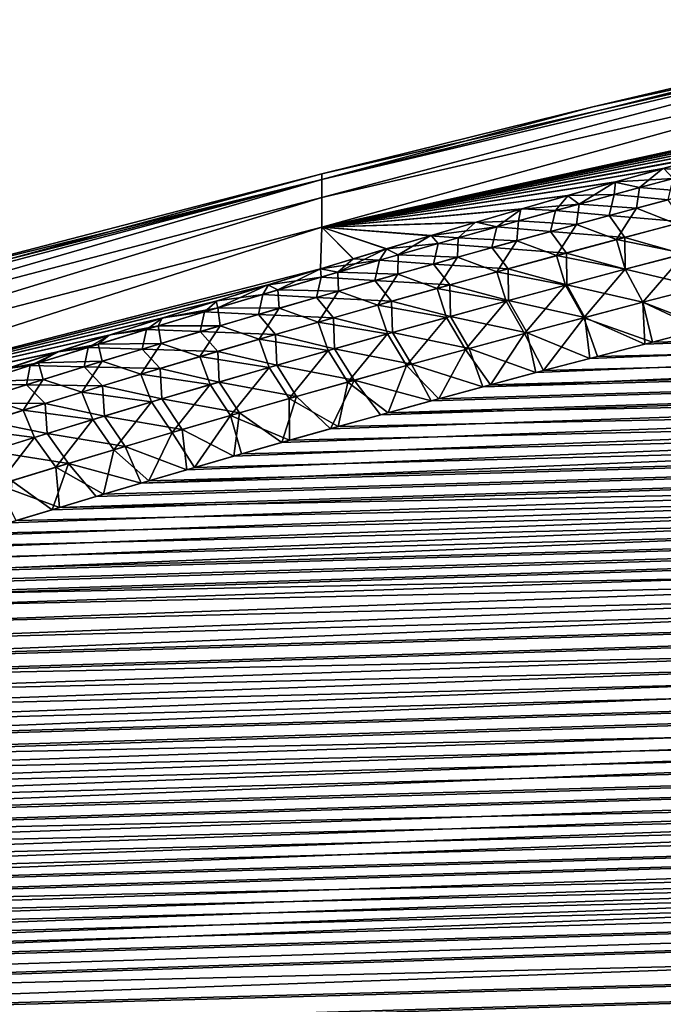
# Model space of a CAD drawing. Header units: metres. Extents: x -61 to 49, y -32 to 32.
# Tile 230 of 256: x 14.94 to 17.66, y 17.77 to 21.94. Entities that reach past the tile are written whole.
import ezdxf

# ---------------------------------------------------------------- set-up
doc = ezdxf.new("R2010")
doc.units = ezdxf.units.M
doc.layers.add('solid_K_27_40_10_000Y34', color=7, linetype='CONTINUOUS')

msp = doc.modelspace()

# ---------------------------------------------------------------- linework, layer by layer
at = {"layer": 'solid_K_27_40_10_000Y34'}
for points in [[(16.214842, 21.264019, 1.034321), (18.926422, 21.940897), (17.360464, 21.572323)], [(16.214842, 21.264019, 1.034321), (18.926422, 21.909098, 1.180823), (18.926422, 21.940897)], [(17.360464, 21.572323), (18.926422, 21.940897), (18.926422, 21.9091, -1.180813)], [(18.926422, 21.9091, -1.180813), (16.214842, 21.188656, -2.066201), (16.214842, 21.264019, -1.034322)], [(18.926422, 21.9091, -1.180813), (18.926422, 21.813799, -2.358204), (16.214842, 21.188656, -2.066201)], [(18.926422, 21.9091, -1.180813), (16.214842, 21.264019, -1.034322), (16.214842, 21.28916)], [(17.360464, 21.572323), (18.926422, 21.9091, -1.180813), (16.214842, 21.28916)], [(16.214842, 21.188656, 2.066198), (18.926422, 21.813797, 2.358223), (18.926422, 21.909098, 1.180823)], [(16.214842, 21.264019, 1.034321), (16.214842, 21.188656, 2.066198), (18.926422, 21.909098, 1.180823)], [(18.926422, 21.813799, -2.358204), (16.214842, 21.063248, -3.0932), (16.214842, 21.188656, -2.066201)], [(18.926422, 21.813799, -2.358204), (18.925766, 21.655138, -3.528649), (16.214842, 21.063248, -3.0932)], [(16.214842, 21.06325, 3.093196), (18.925652, 21.655109, 3.528659), (18.926422, 21.813797, 2.358223)], [(16.214842, 21.188656, 2.066198), (16.214842, 21.06325, 3.093196), (18.926422, 21.813797, 2.358223)], [(18.925766, 21.655138, -3.528649), (18.707262, 21.597567, -3.569761), (16.214842, 21.063248, -3.0932)], [(16.214842, 21.06325, 3.093196), (18.708082, 21.597784, 3.569594), (18.925652, 21.655109, 3.528659)], [(16.214842, 21.06325, 3.093196), (18.494097, 21.540728, 3.610814), (18.708082, 21.597784, 3.569594)], [(18.707262, 21.597567, -3.569761), (18.492374, 21.540264, -3.611159), (16.214842, 21.063248, -3.0932)], [(16.214842, 21.264019, 1.034321), (17.360464, 21.572323), (16.214842, 21.28916)], [(16.214842, 21.06325, 3.093196), (18.283566, 21.483929, 3.652288), (18.494097, 21.540728, 3.610814)], [(18.492374, 21.540264, -3.611159), (18.280966, 21.483221, -3.652816), (16.214842, 21.063248, -3.0932)], [(16.214842, 21.06325, 3.093196), (18.076357, 21.427378, 3.693988), (18.283566, 21.483929, 3.652288)], [(18.280966, 21.483221, -3.652816), (18.072903, 21.426428, -3.6947), (16.214842, 21.063248, -3.0932)], [(42.214916, 21.477613, 5.338093), (17.119268, 20.447214, 5.133364), (16.895798, 20.3873, 5.176289)], [(42.368698, 21.111385, 5.662126), (42.214916, 21.477613, 5.338093), (16.895798, 20.3873, 5.176289)], [(42.214916, 21.477613, 5.338093), (17.347534, 20.507509, 5.090684), (17.119268, 20.447214, 5.133364)], [(42.214916, 21.477613, 5.338093), (17.580257, 20.568218, 5.048213), (17.347534, 20.507509, 5.090684)], [(42.214916, 21.477613, 5.338093), (17.81727, 20.629351, 5.005934), (17.580257, 20.568218, 5.048213)], [(16.214842, 21.06325, 3.093196), (17.866707, 21.369501, 3.737051), (18.076357, 21.427378, 3.693988)], [(18.072903, 21.426428, -3.6947), (17.863274, 21.368546, -3.737774), (16.214842, 21.063248, -3.0932)], [(16.214842, 21.06325, 3.093196), (17.852077, 21.365438, 3.740088), (17.866707, 21.369501, 3.737051)], [(17.863274, 21.368546, -3.737774), (17.851643, 21.365314, -3.740189), (16.214842, 21.063248, -3.0932)], [(16.214842, 21.06325, 3.093196), (17.660282, 21.311861, 3.780289), (17.852077, 21.365438, 3.740088)], [(17.851643, 21.365314, -3.740189), (17.656868, 21.310902, -3.781024), (16.214842, 21.063248, -3.0932)], [(17.814318, 21.299114, -3.98351), (17.656868, 21.310902, -3.781024), (17.851643, 21.365314, -3.740189)], [(16.214842, 21.06325, 3.093196), (17.456938, 21.254446, 3.82367), (17.660282, 21.311861, 3.780289)], [(17.656868, 21.310902, -3.781024), (17.453541, 21.253479, -3.824418), (16.214842, 21.063248, -3.0932)], [(17.558222, 21.230228, -4.025331), (17.453541, 21.253479, -3.824418), (17.656868, 21.310902, -3.781024)], [(17.699715, 21.268353, 4.002275), (17.660282, 21.311861, 3.780289), (17.456938, 21.254446, 3.82367)], [(17.814318, 21.299114, -3.98351), (17.558222, 21.230228, -4.025331), (17.656868, 21.310902, -3.781024)], [(17.79764, 21.210571, -4.216901), (17.558222, 21.230228, -4.025331), (17.814318, 21.299114, -3.98351)], [(13.518478, 20.553335, 0.988504), (16.214842, 21.28916), (14.467908, 20.835169)], [(13.518478, 20.553335, 0.988504), (16.214842, 21.264019, 1.034321), (16.214842, 21.28916)], [(16.214842, 21.264019, -1.034322), (13.518478, 20.482119, -1.974725), (13.518478, 20.553335, -0.988504)], [(16.214842, 21.264019, -1.034322), (16.214842, 21.188656, -2.066201), (13.518478, 20.482119, -1.974725)], [(16.214842, 21.264019, -1.034322), (13.518478, 20.553335, -0.988504), (13.518478, 20.577093)], [(14.467908, 20.835169), (16.214842, 21.264019, -1.034322), (13.518478, 20.577093)], [(13.518478, 20.482119, 1.974725), (16.214842, 21.188656, 2.066198), (16.214842, 21.264019, 1.034321)], [(13.518478, 20.553335, 0.988504), (13.518478, 20.482119, 1.974725), (16.214842, 21.264019, 1.034321)], [(14.467908, 20.835169), (16.214842, 21.28916), (16.214842, 21.264019, -1.034322)], [(16.214842, 21.06325, 3.093196), (17.256729, 21.197277, 3.867215), (17.456938, 21.254446, 3.82367)], [(17.453541, 21.253479, -3.824418), (17.253349, 21.196302, -3.867975), (16.214842, 21.063248, -3.0932)], [(17.302443, 21.160444, -4.068258), (17.253349, 21.196302, -3.867975), (17.453541, 21.253479, -3.824418)], [(17.45093, 21.201031, 4.043367), (17.456938, 21.254446, 3.82367), (17.256729, 21.197277, 3.867215)], [(17.558222, 21.230228, -4.025331), (17.302443, 21.160444, -4.068258), (17.453541, 21.253479, -3.824418)], [(17.45093, 21.201031, 4.043367), (17.699715, 21.268353, 4.002275), (17.456938, 21.254446, 3.82367)], [(17.678564, 21.178822, 4.236781), (17.699715, 21.268353, 4.002275), (17.45093, 21.201031, 4.043367)], [(17.544695, 21.143152, -4.258787), (17.302443, 21.160444, -4.068258), (17.558222, 21.230228, -4.025331)], [(17.79764, 21.210571, -4.216901), (17.544695, 21.143152, -4.258787), (17.558222, 21.230228, -4.025331)], [(17.713568, 21.077633, -4.451543), (17.544695, 21.143152, -4.258787), (17.79764, 21.210571, -4.216901)], [(16.214842, 21.188656, -2.066201), (13.518478, 20.363607, -2.956387), (13.518478, 20.482119, -1.974725)], [(16.214842, 21.188656, -2.066201), (16.214842, 21.063248, -3.0932), (13.518478, 20.363607, -2.956387)], [(13.518478, 20.363607, 2.956387), (16.214842, 21.06325, 3.093196), (16.214842, 21.188656, 2.066198)], [(13.518478, 20.482119, 1.974725), (13.518478, 20.363607, 2.956387), (16.214842, 21.188656, 2.066198)], [(16.214842, 21.06325, 3.093196), (17.060024, 21.140444, 3.911025), (17.256729, 21.197277, 3.867215)], [(17.253349, 21.196302, -3.867975), (17.05666, 21.139463, -3.911797), (16.214842, 21.063248, -3.0932)], [(17.302443, 21.160444, -4.068258), (17.05666, 21.139463, -3.911797), (17.253349, 21.196302, -3.867975)], [(17.202452, 21.132847, 4.085526), (17.256729, 21.197277, 3.867215), (17.060024, 21.140444, 3.911025)], [(17.202452, 21.132847, 4.085526), (17.45093, 21.201031, 4.043367), (17.256729, 21.197277, 3.867215)], [(17.430019, 21.112152, 4.27844), (17.45093, 21.201031, 4.043367), (17.202452, 21.132847, 4.085526)], [(17.430019, 21.112152, 4.27844), (17.678564, 21.178822, 4.236781), (17.45093, 21.201031, 4.043367)], [(17.430019, 21.112152, 4.27844), (17.743301, 21.085251, 4.446939), (17.678564, 21.178822, 4.236781)], [(16.214842, 21.06325, 3.093196), (16.86673, 21.083941, 3.955076), (17.060024, 21.140444, 3.911025)], [(17.05666, 21.139463, -3.911797), (16.863382, 21.082954, -3.955861), (16.214842, 21.063248, -3.0932)], [(17.046993, 21.089743, -4.112332), (16.863382, 21.082954, -3.955861), (17.05666, 21.139463, -3.911797)], [(16.954292, 21.063784, 4.128788), (17.060024, 21.140444, 3.911025), (16.86673, 21.083941, 3.955076)], [(16.954292, 21.063784, 4.128788), (17.202452, 21.132847, 4.085526), (17.060024, 21.140444, 3.911025)], [(17.181814, 21.044638, 4.321176), (17.202452, 21.132847, 4.085526), (16.954292, 21.063784, 4.128788)], [(17.302443, 21.160444, -4.068258), (17.046993, 21.089743, -4.112332), (17.05666, 21.139463, -3.911797)], [(17.292089, 21.074871, -4.301761), (17.046993, 21.089743, -4.112332), (17.302443, 21.160444, -4.068258)], [(17.181814, 21.044638, 4.321176), (17.430019, 21.112152, 4.27844), (17.202452, 21.132847, 4.085526)], [(17.544695, 21.143152, -4.258787), (17.292089, 21.074871, -4.301761), (17.302443, 21.160444, -4.068258)], [(17.460278, 21.010437, -4.494516), (17.292089, 21.074871, -4.301761), (17.544695, 21.143152, -4.258787)], [(17.713568, 21.077633, -4.451543), (17.460278, 21.010437, -4.494516), (17.544695, 21.143152, -4.258787)], [(42.368698, 21.111385, 5.662126), (15.644593, 20.036619, 5.437749), (15.45047, 19.979673, 5.481899)], [(42.509029, 20.755569, 5.994115), (42.368698, 21.111385, 5.662126), (15.45047, 19.979673, 5.481899)], [(42.368698, 21.111385, 5.662126), (15.842875, 20.09399, 5.393764), (15.644593, 20.036619, 5.437749)], [(42.368698, 21.111385, 5.662126), (16.045465, 20.151779, 5.349958), (15.842875, 20.09399, 5.393764)], [(42.368698, 21.111385, 5.662126), (16.251957, 20.210012, 5.306295), (16.045465, 20.151779, 5.349958)], [(16.214842, 21.06325, 3.093196), (16.676727, 21.02776, 3.999338), (16.86673, 21.083941, 3.955076)], [(42.368698, 21.111385, 5.662126), (16.462362, 20.268686, 5.262779), (16.251957, 20.210012, 5.306295)], [(42.368698, 21.111385, 5.662126), (16.676903, 20.327787, 5.219436), (16.462362, 20.268686, 5.262779)], [(42.368713, 21.111347, -5.66216), (16.494993, 20.277706, -5.256135), (16.709606, 20.336714, -5.212934)], [(42.368713, 21.111347, -5.66216), (42.509052, 20.755516, -5.994165), (16.494993, 20.277706, -5.256135)], [(16.954292, 21.063784, 4.128788), (16.86673, 21.083941, 3.955076), (16.676727, 21.02776, 3.999338)], [(42.368698, 21.111385, 5.662126), (16.895798, 20.3873, 5.176289), (16.676903, 20.327787, 5.219436)], [(42.368713, 21.111347, -5.66216), (16.709606, 20.336714, -5.212934), (16.928562, 20.396132, -5.169931)], [(17.046993, 21.089743, -4.112332), (16.791889, 21.018099, -4.157596), (16.863382, 21.082954, -3.955861)], [(17.039841, 21.005707, -4.345865), (16.791889, 21.018099, -4.157596), (17.046993, 21.089743, -4.112332)], [(42.368713, 21.111347, -5.66216), (16.928562, 20.396132, -5.169931), (17.152081, 20.455944, -5.12715)], [(17.292089, 21.074871, -4.301761), (17.039841, 21.005707, -4.345865), (17.046993, 21.089743, -4.112332)], [(42.368713, 21.111347, -5.66216), (17.152081, 20.455944, -5.12715), (17.380377, 20.516138, -5.084616)], [(17.181814, 21.044638, 4.321176), (17.495855, 21.01973, 4.488764), (17.430019, 21.112152, 4.27844)], [(42.368713, 21.111347, -5.66216), (17.380377, 20.516138, -5.084616), (17.613119, 20.57674, -5.04229)], [(17.430019, 21.112152, 4.27844), (17.495855, 21.01973, 4.488764), (17.743301, 21.085251, 4.446939)], [(17.744173, 20.949326, 4.654738), (17.743301, 21.085251, 4.446939), (17.495855, 21.01973, 4.488764)], [(42.368713, 21.111347, -5.66216), (17.613119, 20.57674, -5.04229), (17.850136, 20.637762, -5.000157)], [(13.518478, 20.198074, 3.931222), (16.209599, 20.886896, 4.11213), (16.214842, 21.06325, 3.093196)], [(13.518478, 20.363607, 2.956387), (13.518478, 20.198074, 3.931222), (16.214842, 21.06325, 3.093196)], [(16.214842, 21.063248, -3.0932), (13.518478, 20.198074, -3.931222), (13.518478, 20.363607, -2.956387)], [(16.214842, 21.063248, -3.0932), (16.209627, 20.886902, -4.112137), (13.518478, 20.198074, -3.931222)], [(16.214842, 21.06325, 3.093196), (16.209599, 20.886896, 4.11213), (16.348879, 20.929308, 4.077918)], [(16.347252, 20.928812, -4.078328), (16.209627, 20.886902, -4.112137), (16.214842, 21.063248, -3.0932)], [(16.863382, 21.082954, -3.955861), (16.673391, 21.026766, -4.000136), (16.214842, 21.063248, -3.0932)], [(16.214842, 21.06325, 3.093196), (16.489897, 20.971891, 4.043779), (16.676727, 21.02776, 3.999338)], [(16.214842, 21.06325, 3.093196), (16.348879, 20.929308, 4.077918), (16.489897, 20.971891, 4.043779)], [(16.486572, 20.97089, -4.044591), (16.347252, 20.928812, -4.078328), (16.214842, 21.063248, -3.0932)], [(16.673391, 21.026766, -4.000136), (16.486572, 20.97089, -4.044591), (16.214842, 21.063248, -3.0932)], [(16.791889, 21.018099, -4.157596), (16.673391, 21.026766, -4.000136), (16.863382, 21.082954, -3.955861)], [(16.706465, 20.993826, 4.173192), (16.954292, 21.063784, 4.128788), (16.676727, 21.02776, 3.999338)], [(16.933962, 20.976261, 4.365023), (16.954292, 21.063784, 4.128788), (16.706465, 20.993826, 4.173192)], [(16.933962, 20.976261, 4.365023), (17.181814, 21.044638, 4.321176), (16.954292, 21.063784, 4.128788)], [(16.933962, 20.976261, 4.365023), (17.248775, 20.953392, 4.531656), (17.181814, 21.044638, 4.321176)], [(17.207373, 20.942383, -4.538607), (17.039841, 21.005707, -4.345865), (17.292089, 21.074871, -4.301761)], [(17.181814, 21.044638, 4.321176), (17.248775, 20.953392, 4.531656), (17.495855, 21.01973, 4.488764)], [(17.460278, 21.010437, -4.494516), (17.207373, 20.942383, -4.538607), (17.292089, 21.074871, -4.301761)], [(17.749714, 20.951069, -4.653396), (17.460278, 21.010437, -4.494516), (17.713568, 21.077633, -4.451543)], [(16.537146, 20.945494, -4.204095), (16.486572, 20.97089, -4.044591), (16.673391, 21.026766, -4.000136)], [(16.706465, 20.993826, 4.173192), (16.676727, 21.02776, 3.999338), (16.489897, 20.971891, 4.043779)], [(16.791889, 21.018099, -4.157596), (16.537146, 20.945494, -4.204095), (16.673391, 21.026766, -4.000136)], [(16.787968, 20.935642, -4.39114), (16.537146, 20.945494, -4.204095), (16.791889, 21.018099, -4.157596)], [(17.039841, 21.005707, -4.345865), (16.787968, 20.935642, -4.39114), (16.791889, 21.018099, -4.157596)], [(16.95487, 20.873453, -4.583857), (16.787968, 20.935642, -4.39114), (17.039841, 21.005707, -4.345865)], [(17.207373, 20.942383, -4.538607), (16.95487, 20.873453, -4.583857), (17.039841, 21.005707, -4.345865)], [(17.497292, 20.884804, -4.696836), (17.207373, 20.942383, -4.538607), (17.460278, 21.010437, -4.494516)], [(17.49724, 20.884501, 4.697239), (17.495855, 21.01973, 4.488764), (17.248775, 20.953392, 4.531656)], [(17.749714, 20.951069, -4.653396), (17.497292, 20.884804, -4.696836), (17.460278, 21.010437, -4.494516)], [(17.49724, 20.884501, 4.697239), (17.744173, 20.949326, 4.654738), (17.495855, 21.01973, 4.488764)], [(16.282778, 20.871904, -4.251873), (16.347252, 20.928812, -4.078328), (16.486572, 20.97089, -4.044591)], [(16.537146, 20.945494, -4.204095), (16.282778, 20.871904, -4.251873), (16.486572, 20.97089, -4.044591)], [(16.458982, 20.922955, 4.218771), (16.489897, 20.971891, 4.043779), (16.348879, 20.929308, 4.077918)], [(16.458982, 20.922955, 4.218771), (16.706465, 20.993826, 4.173192), (16.489897, 20.971891, 4.043779)], [(16.686478, 20.907003, 4.410019), (16.706465, 20.993826, 4.173192), (16.458982, 20.922955, 4.218771)], [(16.686478, 20.907003, 4.410019), (16.933962, 20.976261, 4.365023), (16.706465, 20.993826, 4.173192)], [(16.686478, 20.907003, 4.410019), (17.002079, 20.886221, 4.575649), (16.933962, 20.976261, 4.365023)], [(16.933962, 20.976261, 4.365023), (17.002079, 20.886221, 4.575649), (17.248775, 20.953392, 4.531656)], [(16.458982, 20.922955, 4.218771), (16.348879, 20.929308, 4.077918), (16.209599, 20.886896, 4.11213)], [(16.211853, 20.851151, 4.265565), (16.458982, 20.922955, 4.218771), (16.209599, 20.886896, 4.11213)], [(16.282778, 20.871904, -4.251873), (16.209627, 20.886902, -4.112137), (16.347252, 20.928812, -4.078328)], [(16.439373, 20.836851, 4.456199), (16.458982, 20.922955, 4.218771), (16.211853, 20.851151, 4.265565)], [(16.536484, 20.864655, -4.437628), (16.282778, 20.871904, -4.251873), (16.537146, 20.945494, -4.204095)], [(16.439373, 20.836851, 4.456199), (16.686478, 20.907003, 4.410019), (16.458982, 20.922955, 4.218771)], [(16.787968, 20.935642, -4.39114), (16.536484, 20.864655, -4.437628), (16.537146, 20.945494, -4.204095)], [(16.702789, 20.803629, -4.630307), (16.536484, 20.864655, -4.437628), (16.787968, 20.935642, -4.39114)], [(16.95487, 20.873453, -4.583857), (16.702789, 20.803629, -4.630307), (16.787968, 20.935642, -4.39114)], [(17.245291, 20.817705, -4.741394), (16.95487, 20.873453, -4.583857), (17.207373, 20.942383, -4.538607)], [(17.250713, 20.818874, 4.740815), (17.248775, 20.953392, 4.531656), (17.002079, 20.886221, 4.575649)], [(17.497292, 20.884804, -4.696836), (17.245291, 20.817705, -4.741394), (17.207373, 20.942383, -4.538607)], [(17.250713, 20.818874, 4.740815), (17.49724, 20.884501, 4.697239), (17.248775, 20.953392, 4.531656)], [(17.818478, 20.809216, 4.833646), (17.744173, 20.949326, 4.654738), (17.49724, 20.884501, 4.697239)], [(17.572811, 20.745811, -4.876107), (17.497292, 20.884804, -4.696836), (17.749714, 20.951069, -4.653396)], [(17.823986, 20.81098, -4.832334), (17.572811, 20.745811, -4.876107), (17.749714, 20.951069, -4.653396)], [(16.209627, 20.886902, -4.112137), (15.987017, 20.81838, -4.167817), (13.518478, 20.198074, -3.931222)], [(13.518478, 20.198074, 3.931222), (15.988686, 20.818901, 4.167377), (16.209599, 20.886896, 4.11213)], [(16.028799, 20.797308, -4.300977), (15.987017, 20.81838, -4.167817), (16.209627, 20.886902, -4.112137)], [(16.211853, 20.851151, 4.265565), (16.209599, 20.886896, 4.11213), (15.988686, 20.818901, 4.167377)], [(16.282778, 20.871904, -4.251873), (16.028799, 20.797308, -4.300977), (16.209627, 20.886902, -4.112137)], [(16.439373, 20.836851, 4.456199), (16.755781, 20.818199, 4.62078), (16.686478, 20.907003, 4.410019)], [(16.686478, 20.907003, 4.410019), (16.755781, 20.818199, 4.62078), (17.002079, 20.886221, 4.575649)], [(17.004608, 20.752434, 4.7855), (17.002079, 20.886221, 4.575649), (16.755781, 20.818199, 4.62078)], [(17.004608, 20.752434, 4.7855), (17.250713, 20.818874, 4.740815), (17.002079, 20.886221, 4.575649)], [(17.322086, 20.679838, -4.92099), (17.245291, 20.817705, -4.741394), (17.497292, 20.884804, -4.696836)], [(17.572763, 20.745464, 4.876474), (17.49724, 20.884501, 4.697239), (17.250713, 20.818874, 4.740815)], [(17.572811, 20.745811, -4.876107), (17.322086, 20.679838, -4.92099), (17.497292, 20.884804, -4.696836)], [(17.572763, 20.745464, 4.876474), (17.818478, 20.809216, 4.833646), (17.49724, 20.884501, 4.697239)], [(15.965094, 20.778395, 4.313615), (16.211853, 20.851151, 4.265565), (15.988686, 20.818901, 4.167377)], [(16.192665, 20.765783, 4.503601), (16.211853, 20.851151, 4.265565), (15.965094, 20.778395, 4.313615)], [(16.285406, 20.792727, -4.485373), (16.028799, 20.797308, -4.300977), (16.282778, 20.871904, -4.251873)], [(16.192665, 20.765783, 4.503601), (16.439373, 20.836851, 4.456199), (16.211853, 20.851151, 4.265565)], [(16.192665, 20.765783, 4.503601), (16.509899, 20.749311, 4.667082), (16.439373, 20.836851, 4.456199)], [(16.536484, 20.864655, -4.437628), (16.285406, 20.792727, -4.485373), (16.282778, 20.871904, -4.251873)], [(16.451151, 20.732891, -4.678), (16.285406, 20.792727, -4.485373), (16.536484, 20.864655, -4.437628)], [(16.439373, 20.836851, 4.456199), (16.509899, 20.749311, 4.667082), (16.755781, 20.818199, 4.62078)], [(16.702789, 20.803629, -4.630307), (16.451151, 20.732891, -4.678), (16.536484, 20.864655, -4.437628)], [(16.993729, 20.749758, -4.78711), (16.702789, 20.803629, -4.630307), (16.95487, 20.873453, -4.583857)], [(17.245291, 20.817705, -4.741394), (16.993729, 20.749758, -4.78711), (16.95487, 20.873453, -4.583857)], [(13.518478, 20.198074, 3.931222), (15.771955, 20.75132, 4.222732), (15.988686, 20.818901, 4.167377)], [(15.987017, 20.81838, -4.167817), (15.768649, 20.750278, -4.223606), (13.518478, 20.198074, -3.931222)], [(15.775225, 20.721684, -4.351449), (15.768649, 20.750278, -4.223606), (15.987017, 20.81838, -4.167817)], [(15.965094, 20.778395, 4.313615), (15.988686, 20.818901, 4.167377), (15.771955, 20.75132, 4.222732)], [(16.028799, 20.797308, -4.300977), (15.775225, 20.721684, -4.351449), (15.987017, 20.81838, -4.167817)], [(16.034752, 20.719835, -4.534416), (15.775225, 20.721684, -4.351449), (16.028799, 20.797308, -4.300977)], [(16.285406, 20.792727, -4.485373), (16.034752, 20.719835, -4.534416), (16.028799, 20.797308, -4.300977)], [(16.199972, 20.661219, -4.726977), (16.034752, 20.719835, -4.534416), (16.285406, 20.792727, -4.485373)], [(16.451151, 20.732891, -4.678), (16.199972, 20.661219, -4.726977), (16.285406, 20.792727, -4.485373)], [(16.742628, 20.680941, -4.834025), (16.451151, 20.732891, -4.678), (16.702789, 20.803629, -4.630307)], [(16.758942, 20.685163, 4.831328), (16.755781, 20.818199, 4.62078), (16.509899, 20.749311, 4.667082)], [(16.993729, 20.749758, -4.78711), (16.742628, 20.680941, -4.834025), (16.702789, 20.803629, -4.630307)], [(16.758942, 20.685163, 4.831328), (17.004608, 20.752434, 4.7855), (16.755781, 20.818199, 4.62078)], [(17.071836, 20.613045, -4.967023), (16.993729, 20.749758, -4.78711), (17.245291, 20.817705, -4.741394)], [(17.327486, 20.680939, 4.920369), (17.250713, 20.818874, 4.740815), (17.004608, 20.752434, 4.7855)], [(17.322086, 20.679838, -4.92099), (17.071836, 20.613045, -4.967023), (17.245291, 20.817705, -4.741394)], [(17.327486, 20.680939, 4.920369), (17.572763, 20.745464, 4.876474), (17.250713, 20.818874, 4.740815)], [(17.572763, 20.745464, 4.876474), (17.81727, 20.629351, 5.005934), (17.818478, 20.809216, 4.833646)], [(17.823986, 20.81098, -4.832334), (17.850136, 20.637762, -5.000157), (17.572811, 20.745811, -4.876107)], [(13.518478, 20.198074, 3.931222), (15.542983, 20.67889, 4.282823), (15.771955, 20.75132, 4.222732)], [(42.509029, 20.755569, 5.994115), (14.364608, 19.647287, 5.749372), (14.19653, 19.593441, 5.794335)], [(42.636452, 20.410013, 6.333958), (42.509029, 20.755569, 5.994115), (14.19653, 19.593441, 5.794335)], [(42.509029, 20.755569, 5.994115), (14.536304, 19.701576, 5.704511), (14.364608, 19.647287, 5.749372)], [(42.509029, 20.755569, 5.994115), (14.711791, 19.756304, 5.659766), (14.536304, 19.701576, 5.704511)], [(42.509029, 20.755569, 5.994115), (14.891125, 19.81147, 5.615145), (14.711791, 19.756304, 5.659766)], [(42.509029, 20.755569, 5.994115), (15.073928, 19.867092, 5.570616), (14.891125, 19.81147, 5.615145)], [(42.509029, 20.755569, 5.994115), (15.260312, 19.923162, 5.526195), (15.073928, 19.867092, 5.570616)], [(42.509052, 20.755516, -5.994165), (15.105734, 19.876692, -5.562979), (15.29227, 19.932688, -5.518698)], [(42.509052, 20.755516, -5.994165), (42.636478, 20.409943, -6.334029), (15.105734, 19.876692, -5.562979)], [(42.509029, 20.755569, 5.994115), (15.45047, 19.979673, 5.481899), (15.260312, 19.923162, 5.526195)], [(42.509052, 20.755516, -5.994165), (15.29227, 19.932688, -5.518698), (15.482568, 19.989122, -5.474543)], [(42.509052, 20.755516, -5.994165), (15.482568, 19.989122, -5.474543), (15.676821, 20.045988, -5.430534)], [(15.718722, 20.704659, 4.362974), (15.771955, 20.75132, 4.222732), (15.542983, 20.67889, 4.282823)], [(42.509052, 20.755516, -5.994165), (15.676821, 20.045988, -5.430534), (15.87522, 20.103275, -5.386691)], [(15.718722, 20.704659, 4.362974), (15.965094, 20.778395, 4.313615), (15.771955, 20.75132, 4.222732)], [(15.946369, 20.693783, 4.552269), (15.965094, 20.778395, 4.313615), (15.718722, 20.704659, 4.362974)], [(42.509052, 20.755516, -5.994165), (15.87522, 20.103275, -5.386691), (16.077917, 20.16098, -5.343029)], [(15.946369, 20.693783, 4.552269), (16.192665, 20.765783, 4.503601), (15.965094, 20.778395, 4.313615)], [(15.946369, 20.693783, 4.552269), (16.264446, 20.679543, 4.714592), (16.192665, 20.765783, 4.503601)], [(42.509052, 20.755516, -5.994165), (16.077917, 20.16098, -5.343029), (16.284504, 20.219124, -5.299508)], [(16.192665, 20.765783, 4.503601), (16.264446, 20.679543, 4.714592), (16.509899, 20.749311, 4.667082)], [(42.509052, 20.755516, -5.994165), (16.284504, 20.219124, -5.299508), (16.494993, 20.277706, -5.256135)], [(17.082664, 20.615627, 4.965365), (17.004608, 20.752434, 4.7855), (16.758942, 20.685163, 4.831328)], [(17.082664, 20.615627, 4.965365), (17.327486, 20.680939, 4.920369), (17.004608, 20.752434, 4.7855)], [(15.768649, 20.750278, -4.223606), (15.539673, 20.677832, -4.28372), (13.518478, 20.198074, -3.931222)], [(15.775225, 20.721684, -4.351449), (15.522072, 20.645008, -4.40334), (15.539673, 20.677832, -4.28372)], [(15.784537, 20.645962, -4.584799), (15.522072, 20.645008, -4.40334), (15.775225, 20.721684, -4.351449)], [(15.775225, 20.721684, -4.351449), (15.539673, 20.677832, -4.28372), (15.768649, 20.750278, -4.223606)], [(16.034752, 20.719835, -4.534416), (15.784537, 20.645962, -4.584799), (15.775225, 20.721684, -4.351449)], [(15.949271, 20.588596, -4.777282), (15.784537, 20.645962, -4.584799), (16.034752, 20.719835, -4.534416)], [(16.199972, 20.661219, -4.726977), (15.949271, 20.588596, -4.777282), (16.034752, 20.719835, -4.534416)], [(16.49201, 20.611238, -4.882181), (16.199972, 20.661219, -4.726977), (16.451151, 20.732891, -4.678)], [(16.513733, 20.61705, 4.878335), (16.509899, 20.749311, 4.667082), (16.264446, 20.679543, 4.714592)], [(16.742628, 20.680941, -4.834025), (16.49201, 20.611238, -4.882181), (16.451151, 20.732891, -4.678)], [(16.513733, 20.61705, 4.878335), (16.758942, 20.685163, 4.831328), (16.509899, 20.749311, 4.667082)], [(16.822084, 20.545414, -5.014246), (16.742628, 20.680941, -4.834025), (16.993729, 20.749758, -4.78711)], [(17.071836, 20.613045, -4.967023), (16.822084, 20.545414, -5.014246), (16.993729, 20.749758, -4.78711)], [(17.572811, 20.745811, -4.876107), (17.613119, 20.57674, -5.04229), (17.322086, 20.679838, -4.92099)], [(17.327486, 20.680939, 4.920369), (17.580257, 20.568218, 5.048213), (17.572763, 20.745464, 4.876474)], [(17.572763, 20.745464, 4.876474), (17.580257, 20.568218, 5.048213), (17.81727, 20.629351, 5.005934)], [(17.572811, 20.745811, -4.876107), (17.850136, 20.637762, -5.000157), (17.613119, 20.57674, -5.04229)], [(13.518478, 20.198074, 3.931222), (15.319433, 20.607101, 4.343229), (15.542983, 20.67889, 4.282823)], [(15.539673, 20.677832, -4.28372), (15.316115, 20.606026, -4.34415), (13.518478, 20.198074, -3.931222)], [(15.522072, 20.645008, -4.40334), (15.316115, 20.606026, -4.34415), (15.539673, 20.677832, -4.28372)], [(15.472757, 20.629917, 4.413698), (15.542983, 20.67889, 4.282823), (15.319433, 20.607101, 4.343229)], [(15.472757, 20.629917, 4.413698), (15.718722, 20.704659, 4.362974), (15.542983, 20.67889, 4.282823)], [(15.700509, 20.620819, 4.602258), (15.718722, 20.704659, 4.362974), (15.472757, 20.629917, 4.413698)], [(15.700509, 20.620819, 4.602258), (15.946369, 20.693783, 4.552269), (15.718722, 20.704659, 4.362974)], [(15.700509, 20.620819, 4.602258), (16.019442, 20.608873, 4.763355), (15.946369, 20.693783, 4.552269)], [(15.946369, 20.693783, 4.552269), (16.019442, 20.608873, 4.763355), (16.264446, 20.679543, 4.714592)], [(16.268997, 20.548079, 4.926557), (16.264446, 20.679543, 4.714592), (16.019442, 20.608873, 4.763355)], [(16.268997, 20.548079, 4.926557), (16.513733, 20.61705, 4.878335), (16.264446, 20.679543, 4.714592)], [(16.572853, 20.476931, -5.062696), (16.49201, 20.611238, -4.882181), (16.742628, 20.680941, -4.834025)], [(16.838314, 20.549519, 5.011495), (16.758942, 20.685163, 4.831328), (16.513733, 20.61705, 4.878335)], [(16.822084, 20.545414, -5.014246), (16.572853, 20.476931, -5.062696), (16.742628, 20.680941, -4.834025)], [(16.838314, 20.549519, 5.011495), (17.082664, 20.615627, 4.965365), (16.758942, 20.685163, 4.831328)], [(17.322086, 20.679838, -4.92099), (17.152081, 20.455944, -5.12715), (17.071836, 20.613045, -4.967023)], [(17.082664, 20.615627, 4.965365), (17.347534, 20.507509, 5.090684), (17.327486, 20.680939, 4.920369)], [(17.322086, 20.679838, -4.92099), (17.380377, 20.516138, -5.084616), (17.152081, 20.455944, -5.12715)], [(17.322086, 20.679838, -4.92099), (17.613119, 20.57674, -5.04229), (17.380377, 20.516138, -5.084616)], [(17.327486, 20.680939, 4.920369), (17.347534, 20.507509, 5.090684), (17.580257, 20.568218, 5.048213)], [(15.22722, 20.554138, 4.465842), (15.472757, 20.629917, 4.413698), (15.319433, 20.607101, 4.343229)], [(15.455106, 20.546869, 4.653622), (15.472757, 20.629917, 4.413698), (15.22722, 20.554138, 4.465842)], [(15.522072, 20.645008, -4.40334), (15.269362, 20.567247, -4.456715), (15.316115, 20.606026, -4.34415)], [(15.534781, 20.571083, -4.636574), (15.269362, 20.567247, -4.456715), (15.522072, 20.645008, -4.40334)], [(15.455106, 20.546869, 4.653622), (15.700509, 20.620819, 4.602258), (15.472757, 20.629917, 4.413698)], [(15.784537, 20.645962, -4.584799), (15.534781, 20.571083, -4.636574), (15.522072, 20.645008, -4.40334)], [(15.699069, 20.515001, -4.828958), (15.534781, 20.571083, -4.636574), (15.784537, 20.645962, -4.584799)], [(15.949271, 20.588596, -4.777282), (15.699069, 20.515001, -4.828958), (15.784537, 20.645962, -4.584799)], [(16.241896, 20.540632, -4.931616), (15.949271, 20.588596, -4.777282), (16.199972, 20.661219, -4.726977)], [(16.49201, 20.611238, -4.882181), (16.241896, 20.540632, -4.931616), (16.199972, 20.661219, -4.726977)], [(13.518478, 20.198074, 3.931222), (15.101066, 20.535933, 4.403878), (15.319433, 20.607101, 4.343229)], [(15.316115, 20.606026, -4.34415), (15.097734, 20.534838, -4.404824), (13.518478, 20.198074, -3.931222)], [(15.269362, 20.567247, -4.456715), (15.097734, 20.534838, -4.404824), (15.316115, 20.606026, -4.34415)], [(15.22722, 20.554138, 4.465842), (15.319433, 20.607101, 4.343229), (15.101066, 20.535933, 4.403878)], [(15.455106, 20.546869, 4.653622), (15.774914, 20.537277, 4.813422), (15.700509, 20.620819, 4.602258)], [(15.992307, 20.469107, -4.982374), (15.699069, 20.515001, -4.828958), (15.949271, 20.588596, -4.777282)], [(15.700509, 20.620819, 4.602258), (15.774914, 20.537277, 4.813422), (16.019442, 20.608873, 4.763355)], [(16.024763, 20.478226, 4.976038), (16.019442, 20.608873, 4.763355), (15.774914, 20.537277, 4.813422)], [(16.241896, 20.540632, -4.931616), (15.992307, 20.469107, -4.982374), (15.949271, 20.588596, -4.777282)], [(16.024763, 20.478226, 4.976038), (16.268997, 20.548079, 4.926557), (16.019442, 20.608873, 4.763355)], [(16.324165, 20.407579, -5.112416), (16.241896, 20.540632, -4.931616), (16.49201, 20.611238, -4.882181)], [(16.594458, 20.482595, 5.058794), (16.513733, 20.61705, 4.878335), (16.268997, 20.548079, 4.926557)], [(16.572853, 20.476931, -5.062696), (16.324165, 20.407579, -5.112416), (16.49201, 20.611238, -4.882181)], [(16.594458, 20.482595, 5.058794), (16.838314, 20.549519, 5.011495), (16.513733, 20.61705, 4.878335)], [(17.071836, 20.613045, -4.967023), (16.928562, 20.396132, -5.169931), (16.822084, 20.545414, -5.014246)], [(16.838314, 20.549519, 5.011495), (17.119268, 20.447214, 5.133364), (17.082664, 20.615627, 4.965365)], [(17.071836, 20.613045, -4.967023), (17.152081, 20.455944, -5.12715), (16.928562, 20.396132, -5.169931)], [(17.082664, 20.615627, 4.965365), (17.119268, 20.447214, 5.133364), (17.347534, 20.507509, 5.090684)], [(14.982128, 20.477297, 4.519464), (15.22722, 20.554138, 4.465842), (15.101066, 20.535933, 4.403878)], [(15.210181, 20.471903, 4.706417), (15.22722, 20.554138, 4.465842), (14.982128, 20.477297, 4.519464)], [(15.269362, 20.567247, -4.456715), (15.017123, 20.488367, -4.511645), (15.097734, 20.534838, -4.404824)], [(15.28551, 20.495169, -4.689805), (15.017123, 20.488367, -4.511645), (15.269362, 20.567247, -4.456715)], [(15.210181, 20.471903, 4.706417), (15.455106, 20.546869, 4.653622), (15.22722, 20.554138, 4.465842)], [(15.210181, 20.471903, 4.706417), (15.530886, 20.464729, 4.864845), (15.455106, 20.546869, 4.653622)], [(15.534781, 20.571083, -4.636574), (15.28551, 20.495169, -4.689805), (15.269362, 20.567247, -4.456715)], [(15.449395, 20.440407, -4.882066), (15.28551, 20.495169, -4.689805), (15.534781, 20.571083, -4.636574)], [(15.699069, 20.515001, -4.828958), (15.449395, 20.440407, -4.882066), (15.534781, 20.571083, -4.636574)], [(15.455106, 20.546869, 4.653622), (15.530886, 20.464729, 4.864845), (15.774914, 20.537277, 4.813422)], [(16.351116, 20.414846, 5.107295), (16.268997, 20.548079, 4.926557), (16.024763, 20.478226, 4.976038)], [(16.351116, 20.414846, 5.107295), (16.594458, 20.482595, 5.058794), (16.268997, 20.548079, 4.926557)], [(16.822084, 20.545414, -5.014246), (16.709606, 20.336714, -5.212934), (16.572853, 20.476931, -5.062696)], [(16.594458, 20.482595, 5.058794), (16.895798, 20.3873, 5.176289), (16.838314, 20.549519, 5.011495)], [(16.822084, 20.545414, -5.014246), (16.928562, 20.396132, -5.169931), (16.709606, 20.336714, -5.212934)], [(16.838314, 20.549519, 5.011495), (16.895798, 20.3873, 5.176289), (17.119268, 20.447214, 5.133364)], [(13.518478, 20.198074, 3.931222), (14.88764, 20.465363, 4.464697), (15.101066, 20.535933, 4.403878)], [(15.097734, 20.534838, -4.404824), (14.884292, 20.464247, -4.46567), (13.518478, 20.198074, -3.931222)], [(15.017123, 20.488367, -4.511645), (14.884292, 20.464247, -4.46567), (15.097734, 20.534838, -4.404824)], [(14.982128, 20.477297, 4.519464), (15.101066, 20.535933, 4.403878), (14.88764, 20.465363, 4.464697)], [(15.743265, 20.396639, -5.034499), (15.449395, 20.440407, -4.882066), (15.699069, 20.515001, -4.828958)], [(15.781057, 20.407471, 5.026833), (15.774914, 20.537277, 4.813422), (15.530886, 20.464729, 4.864845)], [(15.992307, 20.469107, -4.982374), (15.743265, 20.396639, -5.034499), (15.699069, 20.515001, -4.828958)], [(15.781057, 20.407471, 5.026833), (16.024763, 20.478226, 4.976038), (15.774914, 20.537277, 4.813422)], [(16.076046, 20.337343, -5.163443), (15.992307, 20.469107, -4.982374), (16.241896, 20.540632, -4.931616)], [(16.324165, 20.407579, -5.112416), (16.076046, 20.337343, -5.163443), (16.241896, 20.540632, -4.931616)], [(14.737501, 20.399363, 4.574621), (14.982128, 20.477297, 4.519464), (14.88764, 20.465363, 4.464697)], [(14.965759, 20.395897, 4.760696), (14.982128, 20.477297, 4.519464), (14.737501, 20.399363, 4.574621)], [(15.017123, 20.488367, -4.511645), (14.765376, 20.408329, -4.568198), (14.884292, 20.464247, -4.46567)], [(15.036753, 20.418182, -4.744556), (14.765376, 20.408329, -4.568198), (15.017123, 20.488367, -4.511645)], [(14.965759, 20.395897, 4.760696), (15.210181, 20.471903, 4.706417), (14.982128, 20.477297, 4.519464)], [(14.965759, 20.395897, 4.760696), (15.287383, 20.391209, 4.917679), (15.210181, 20.471903, 4.706417)], [(15.28551, 20.495169, -4.689805), (15.036753, 20.418182, -4.744556), (15.017123, 20.488367, -4.511645)], [(15.20028, 20.36478, -4.936669), (15.036753, 20.418182, -4.744556), (15.28551, 20.495169, -4.689805)], [(15.449395, 20.440407, -4.882066), (15.20028, 20.36478, -4.936669), (15.28551, 20.495169, -4.689805)], [(15.210181, 20.471903, 4.706417), (15.287383, 20.391209, 4.917679), (15.530886, 20.464729, 4.864845)], [(15.537909, 20.335791, 5.07899), (15.530886, 20.464729, 4.864845), (15.287383, 20.391209, 4.917679)], [(15.537909, 20.335791, 5.07899), (15.781057, 20.407471, 5.026833), (15.530886, 20.464729, 4.864845)], [(15.82852, 20.266203, -5.215822), (15.743265, 20.396639, -5.034499), (15.992307, 20.469107, -4.982374)], [(16.108315, 20.346252, 5.157043), (16.024763, 20.478226, 4.976038), (15.781057, 20.407471, 5.026833)], [(16.076046, 20.337343, -5.163443), (15.82852, 20.266203, -5.215822), (15.992307, 20.469107, -4.982374)], [(16.108315, 20.346252, 5.157043), (16.351116, 20.414846, 5.107295), (16.024763, 20.478226, 4.976038)], [(16.572853, 20.476931, -5.062696), (16.494993, 20.277706, -5.256135), (16.324165, 20.407579, -5.112416)], [(16.351116, 20.414846, 5.107295), (16.676903, 20.327787, 5.219436), (16.594458, 20.482595, 5.058794)], [(16.572853, 20.476931, -5.062696), (16.709606, 20.336714, -5.212934), (16.494993, 20.277706, -5.256135)], [(16.594458, 20.482595, 5.058794), (16.676903, 20.327787, 5.219436), (16.895798, 20.3873, 5.176289)], [(15.036753, 20.418182, -4.744556), (14.788536, 20.340096, -4.800895), (14.765376, 20.408329, -4.568198)], [(14.951755, 20.288095, -4.992834), (14.788536, 20.340096, -4.800895), (15.036753, 20.418182, -4.744556)], [(15.20028, 20.36478, -4.936669), (14.951755, 20.288095, -4.992834), (15.036753, 20.418182, -4.744556)], [(15.494805, 20.323206, -5.08805), (15.20028, 20.36478, -4.936669), (15.449395, 20.440407, -4.882066)], [(15.743265, 20.396639, -5.034499), (15.494805, 20.323206, -5.08805), (15.449395, 20.440407, -4.882066)], [(42.636452, 20.410013, 6.333958), (13.258225, 19.279806, 6.065614), (13.042095, 19.203915, 6.133772)], [(42.750927, 20.074867, 6.681256), (42.636452, 20.410013, 6.333958), (13.042095, 19.203915, 6.133772)], [(42.636452, 20.410013, 6.333958), (13.481483, 19.356705, 5.997566), (13.258225, 19.279806, 6.065614)], [(42.636452, 20.410013, 6.333958), (13.71236, 19.434605, 5.929671), (13.481483, 19.356705, 5.997566)], [(42.636452, 20.410013, 6.333958), (13.870566, 19.487095, 5.8845), (13.71236, 19.434605, 5.929671)], [(42.636452, 20.410013, 6.333958), (14.031906, 19.540043, 5.839382), (13.870566, 19.487095, 5.8845)], [(42.636478, 20.409943, -6.334029), (13.901021, 19.497154, -5.875891), (14.062583, 19.550043, -5.83091)], [(42.636478, 20.409943, -6.334029), (42.750957, 20.074774, -6.681355), (13.901021, 19.497154, -5.875891)], [(42.636452, 20.410013, 6.333958), (14.19653, 19.593441, 5.794335), (14.031906, 19.540043, 5.839382)], [(42.636478, 20.409943, -6.334029), (14.062583, 19.550043, -5.83091), (14.227421, 19.603382, -5.786)], [(42.636478, 20.409943, -6.334029), (14.227421, 19.603382, -5.786), (14.395702, 19.657164, -5.741176)], [(42.636478, 20.409943, -6.334029), (14.395702, 19.657164, -5.741176), (14.567595, 19.711388, -5.696455)], [(42.636478, 20.409943, -6.334029), (14.567595, 19.711388, -5.696455), (14.743263, 19.766048, -5.651849)], [(14.721861, 20.318823, 4.816517), (14.965759, 20.395897, 4.760696), (14.737501, 20.399363, 4.574621)], [(14.721861, 20.318823, 4.816517), (15.04443, 20.316687, 4.971976), (14.965759, 20.395897, 4.760696)], [(42.636478, 20.409943, -6.334029), (14.743263, 19.766048, -5.651849), (14.92277, 19.821144, -5.607368)], [(42.636478, 20.409943, -6.334029), (14.92277, 19.821144, -5.607368), (15.105734, 19.876692, -5.562979)], [(14.965759, 20.395897, 4.760696), (15.04443, 20.316687, 4.971976), (15.287383, 20.391209, 4.917679)], [(15.295344, 20.263165, 5.132563), (15.287383, 20.391209, 4.917679), (15.04443, 20.316687, 4.971976)], [(15.295344, 20.263165, 5.132563), (15.537909, 20.335791, 5.07899), (15.287383, 20.391209, 4.917679)], [(15.581625, 20.194138, -5.269611), (15.494805, 20.323206, -5.08805), (15.743265, 20.396639, -5.034499)], [(15.866084, 20.276793, 5.208089), (15.781057, 20.407471, 5.026833), (15.537909, 20.335791, 5.07899)], [(15.82852, 20.266203, -5.215822), (15.581625, 20.194138, -5.269611), (15.743265, 20.396639, -5.034499)], [(15.866084, 20.276793, 5.208089), (16.108315, 20.346252, 5.157043), (15.781057, 20.407471, 5.026833)], [(16.324165, 20.407579, -5.112416), (16.284504, 20.219124, -5.299508), (16.076046, 20.337343, -5.163443)], [(16.108315, 20.346252, 5.157043), (16.251957, 20.210012, 5.306295), (16.351116, 20.414846, 5.107295)], [(16.351116, 20.414846, 5.107295), (16.251957, 20.210012, 5.306295), (16.462362, 20.268686, 5.262779)], [(16.324165, 20.407579, -5.112416), (16.494993, 20.277706, -5.256135), (16.284504, 20.219124, -5.299508)], [(16.351116, 20.414846, 5.107295), (16.462362, 20.268686, 5.262779), (16.676903, 20.327787, 5.219436)], [(14.951755, 20.288095, -4.992834), (14.703851, 20.21032, -5.050622), (14.788536, 20.340096, -4.800895)], [(15.246963, 20.248777, -5.14309), (14.951755, 20.288095, -4.992834), (15.20028, 20.36478, -4.936669)], [(15.494805, 20.323206, -5.08805), (15.246963, 20.248777, -5.14309), (15.20028, 20.36478, -4.936669)], [(15.624458, 20.206448, 5.260482), (15.537909, 20.335791, 5.07899), (15.295344, 20.263165, 5.132563)], [(15.624458, 20.206448, 5.260482), (15.866084, 20.276793, 5.208089), (15.537909, 20.335791, 5.07899)], [(16.076046, 20.337343, -5.163443), (16.077917, 20.16098, -5.343029), (15.82852, 20.266203, -5.215822)], [(15.866084, 20.276793, 5.208089), (16.045465, 20.151779, 5.349958), (16.108315, 20.346252, 5.157043)], [(16.108315, 20.346252, 5.157043), (16.045465, 20.151779, 5.349958), (16.251957, 20.210012, 5.306295)], [(16.076046, 20.337343, -5.163443), (16.284504, 20.219124, -5.299508), (16.077917, 20.16098, -5.343029)], [(14.721861, 20.318823, 4.816517), (14.802052, 20.241142, 5.027789), (15.04443, 20.316687, 4.971976)], [(15.053393, 20.189566, 5.187603), (15.04443, 20.316687, 4.971976), (14.802052, 20.241142, 5.027789)], [(15.053393, 20.189566, 5.187603), (15.295344, 20.263165, 5.132563), (15.04443, 20.316687, 4.971976)], [(15.335401, 20.12112, -5.324868), (15.246963, 20.248777, -5.14309), (15.494805, 20.323206, -5.08805)], [(15.581625, 20.194138, -5.269611), (15.335401, 20.12112, -5.324868), (15.494805, 20.323206, -5.08805)], [(14.999772, 20.173326, -5.199682), (14.703851, 20.21032, -5.050622), (14.951755, 20.288095, -4.992834)], [(15.246963, 20.248777, -5.14309), (14.999772, 20.173326, -5.199682), (14.951755, 20.288095, -4.992834)], [(15.383468, 20.135195, 5.314272), (15.295344, 20.263165, 5.132563), (15.053393, 20.189566, 5.187603)], [(15.383468, 20.135195, 5.314272), (15.624458, 20.206448, 5.260482), (15.295344, 20.263165, 5.132563)], [(15.82852, 20.266203, -5.215822), (15.676821, 20.045988, -5.430534), (15.581625, 20.194138, -5.269611)], [(15.624458, 20.206448, 5.260482), (15.842875, 20.09399, 5.393764), (15.866084, 20.276793, 5.208089)], [(15.82852, 20.266203, -5.215822), (15.87522, 20.103275, -5.386691), (15.676821, 20.045988, -5.430534)], [(15.82852, 20.266203, -5.215822), (16.077917, 20.16098, -5.343029), (15.87522, 20.103275, -5.386691)], [(15.866084, 20.276793, 5.208089), (15.842875, 20.09399, 5.393764), (16.045465, 20.151779, 5.349958)], [(14.999772, 20.173326, -5.199682), (14.753269, 20.096827, -5.257886), (14.703851, 20.21032, -5.050622)], [(14.812084, 20.114977, 5.244162), (15.053393, 20.189566, 5.187603), (14.802052, 20.241142, 5.027789)], [(15.089885, 20.047129, -5.381654), (14.999772, 20.173326, -5.199682), (15.246963, 20.248777, -5.14309)], [(15.335401, 20.12112, -5.324868), (15.089885, 20.047129, -5.381654), (15.246963, 20.248777, -5.14309)], [(14.845117, 19.972134, -5.440029), (14.753269, 20.096827, -5.257886), (14.999772, 20.173326, -5.199682)], [(15.143144, 20.063015, 5.369508), (15.053393, 20.189566, 5.187603), (14.812084, 20.114977, 5.244162)], [(15.089885, 20.047129, -5.381654), (14.845117, 19.972134, -5.440029), (14.999772, 20.173326, -5.199682)], [(15.143144, 20.063015, 5.369508), (15.383468, 20.135195, 5.314272), (15.053393, 20.189566, 5.187603)], [(15.581625, 20.194138, -5.269611), (15.482568, 19.989122, -5.474543), (15.335401, 20.12112, -5.324868)], [(15.383468, 20.135195, 5.314272), (15.644593, 20.036619, 5.437749), (15.624458, 20.206448, 5.260482)], [(15.581625, 20.194138, -5.269611), (15.676821, 20.045988, -5.430534), (15.482568, 19.989122, -5.474543)], [(15.624458, 20.206448, 5.260482), (15.644593, 20.036619, 5.437749), (15.842875, 20.09399, 5.393764)], [(15.143144, 20.063015, 5.369508), (15.45047, 19.979673, 5.481899), (15.383468, 20.135195, 5.314272)], [(15.383468, 20.135195, 5.314272), (15.45047, 19.979673, 5.481899), (15.644593, 20.036619, 5.437749)], [(14.903518, 19.989887, 5.42624), (15.143144, 20.063015, 5.369508), (14.812084, 20.114977, 5.244162)], [(15.335401, 20.12112, -5.324868), (15.29227, 19.932688, -5.518698), (15.089885, 20.047129, -5.381654)], [(15.335401, 20.12112, -5.324868), (15.482568, 19.989122, -5.474543), (15.29227, 19.932688, -5.518698)], [(42.750927, 20.074867, 6.681256), (12.245029, 18.910406, 6.407052), (12.061996, 18.839525, 6.47545)], [(42.852894, 19.749968, 7.035961), (42.750927, 20.074867, 6.681256), (12.061996, 18.839525, 6.47545)], [(42.750927, 20.074867, 6.681256), (12.434184, 18.982286, 6.338652), (12.245029, 18.910406, 6.407052)], [(42.750927, 20.074867, 6.681256), (12.629896, 19.055162, 6.270288), (12.434184, 18.982286, 6.338652)], [(42.750927, 20.074867, 6.681256), (12.8326, 19.129036, 6.201996), (12.629896, 19.055162, 6.270288)], [(42.750927, 20.074867, 6.681256), (13.042095, 19.203915, 6.133772), (12.8326, 19.129036, 6.201996)], [(42.750957, 20.074774, -6.681355), (12.861274, 19.139393, -6.192499), (13.071184, 19.214222, -6.124456)], [(42.750957, 20.074774, -6.681355), (42.852932, 19.749851, -7.03609), (12.861274, 19.139393, -6.192499)], [(42.750957, 20.074774, -6.681355), (13.071184, 19.214222, -6.124456), (13.287711, 19.290056, -6.056485)], [(42.750957, 20.074774, -6.681355), (13.287711, 19.290056, -6.056485), (13.511348, 19.366888, -5.988629)], [(42.750957, 20.074774, -6.681355), (13.511348, 19.366888, -5.988629), (13.742586, 19.444715, -5.92093)], [(42.750957, 20.074774, -6.681355), (13.742586, 19.444715, -5.92093), (13.901021, 19.497154, -5.875891)], [(15.089885, 20.047129, -5.381654), (15.105734, 19.876692, -5.562979), (14.845117, 19.972134, -5.440029)], [(14.903518, 19.989887, 5.42624), (15.073928, 19.867092, 5.570616), (15.143144, 20.063015, 5.369508)], [(15.143144, 20.063015, 5.369508), (15.073928, 19.867092, 5.570616), (15.260312, 19.923162, 5.526195)], [(15.089885, 20.047129, -5.381654), (15.29227, 19.932688, -5.518698), (15.105734, 19.876692, -5.562979)], [(15.143144, 20.063015, 5.369508), (15.260312, 19.923162, 5.526195), (15.45047, 19.979673, 5.481899)], [(14.845117, 19.972134, -5.440029), (15.105734, 19.876692, -5.562979), (14.92277, 19.821144, -5.607368)], [(14.903518, 19.989887, 5.42624), (14.891125, 19.81147, 5.615145), (15.073928, 19.867092, 5.570616)], [(42.852894, 19.749968, 7.035961), (11.39127, 18.565866, 6.748861), (11.237962, 18.499907, 6.817056)], [(42.942341, 19.435465, 7.397696), (42.852894, 19.749968, 7.035961), (11.237962, 18.499907, 6.817056)], [(42.852894, 19.749968, 7.035961), (11.550086, 18.632807, 6.680578), (11.39127, 18.565866, 6.748861)], [(42.852894, 19.749968, 7.035961), (11.714554, 18.700729, 6.612224), (11.550086, 18.632807, 6.680578)], [(42.852894, 19.749968, 7.035961), (11.885065, 18.769636, 6.543836), (11.714554, 18.700729, 6.612224)], [(42.852894, 19.749968, 7.035961), (12.061996, 18.839525, 6.47545), (11.885065, 18.769636, 6.543836)], [(42.852932, 19.749851, -7.03609), (11.911407, 18.780127, -6.53351), (12.088845, 18.849998, -6.465284)], [(42.852932, 19.749851, -7.03609), (42.942379, 19.435326, -7.39786), (11.911407, 18.780127, -6.53351)], [(42.852932, 19.749851, -7.03609), (12.088845, 18.849998, -6.465284), (12.272363, 18.920858, -6.397048)], [(42.852932, 19.749851, -7.03609), (12.272363, 18.920858, -6.397048), (12.461983, 18.992714, -6.328812)], [(42.852932, 19.749851, -7.03609), (12.461983, 18.992714, -6.328812), (12.658141, 19.065559, -6.260615)], [(42.852932, 19.749851, -7.03609), (12.658141, 19.065559, -6.260615), (12.861274, 19.139393, -6.192499)], [(42.942341, 19.435465, 7.397696), (10.68044, 18.245741, 7.088792), (10.55421, 18.184607, 7.156357)], [(43.019592, 19.131208, 7.76645), (42.942341, 19.435465, 7.397696), (10.55421, 18.184607, 7.156357)], [(42.942341, 19.435465, 7.397696), (10.812045, 18.307827, 7.021082), (10.68044, 18.245741, 7.088792)], [(42.942341, 19.435465, 7.397696), (10.94867, 18.370882, 6.953203), (10.812045, 18.307827, 7.021082)], [(42.942341, 19.435465, 7.397696), (11.090528, 18.43491, 6.885181), (10.94867, 18.370882, 6.953203)], [(42.942341, 19.435465, 7.397696), (11.237962, 18.499907, 6.817056), (11.090528, 18.43491, 6.885181)], [(42.942379, 19.435326, -7.39786), (11.114114, 18.445421, -6.874101), (11.262115, 18.510422, -6.806118)], [(42.942379, 19.435326, -7.39786), (43.019634, 19.131046, -7.766653), (11.114114, 18.445421, -6.874101)], [(42.942379, 19.435326, -7.39786), (11.262115, 18.510422, -6.806118), (11.415981, 18.576384, -6.73807)], [(42.942379, 19.435326, -7.39786), (11.415981, 18.576384, -6.73807), (11.575352, 18.64332, -6.669938)], [(42.942379, 19.435326, -7.39786), (11.575352, 18.64332, -6.669938), (11.740366, 18.711235, -6.601739)], [(42.942379, 19.435326, -7.39786), (11.740366, 18.711235, -6.601739), (11.911407, 18.780127, -6.53351)], [(43.019592, 19.131208, 7.76645), (9.996653, 17.893232, 7.491009), (9.899195, 17.837799, 7.557167)], [(43.084667, 18.837339, 8.14188), (43.019592, 19.131208, 7.76645), (9.899195, 17.837799, 7.557167)], [(43.019592, 19.131208, 7.76645), (10.098581, 17.949617, 7.424551), (9.996653, 17.893232, 7.491009)], [(43.019592, 19.131208, 7.76645), (10.205287, 18.006945, 7.357845), (10.098581, 17.949617, 7.424551)], [(43.019592, 19.131208, 7.76645), (10.316913, 18.065205, 7.29092), (10.205287, 18.006945, 7.357845)], [(43.019592, 19.131208, 7.76645), (10.433137, 18.124426, 7.223747), (10.316913, 18.065205, 7.29092)], [(43.019592, 19.131208, 7.76645), (10.55421, 18.184607, 7.156357), (10.433137, 18.124426, 7.223747)], [(43.019634, 19.131046, -7.766653), (10.453819, 18.134781, -7.212093), (10.575478, 18.195011, -7.144796)], [(43.019634, 19.131046, -7.766653), (43.084705, 18.837149, -8.14213), (10.453819, 18.134781, -7.212093)], [(43.019634, 19.131046, -7.766653), (10.575478, 18.195011, -7.144796), (10.70229, 18.256187, -7.077332)], [(43.019634, 19.131046, -7.766653), (10.70229, 18.256187, -7.077332), (10.834476, 18.318306, -7.009737)], [(43.019634, 19.131046, -7.766653), (10.834476, 18.318306, -7.009737), (10.971681, 18.381382, -6.941986)], [(43.019634, 19.131046, -7.766653), (10.971681, 18.381382, -6.941986), (11.114114, 18.445421, -6.874101)], [(43.084667, 18.837339, 8.14188), (9.717069, 17.729774, 7.688487), (9.552289, 17.625494, 7.818433)], [(43.137779, 18.553726, 8.524005), (43.084667, 18.837339, 8.14188), (9.552289, 17.625494, 7.818433)], [(43.084667, 18.837339, 8.14188), (9.805923, 17.783325, 7.622977), (9.717069, 17.729774, 7.688487)], [(43.084705, 18.837149, -8.14213), (9.733397, 17.739782, -7.676179), (9.916684, 17.847895, -7.545053)], [(43.084705, 18.837149, -8.14213), (43.137814, 18.553514, -8.524296), (9.733397, 17.739782, -7.676179)], [(43.084667, 18.837339, 8.14188), (9.899195, 17.837799, 7.557167), (9.805923, 17.783325, 7.622977)], [(43.084705, 18.837149, -8.14213), (9.916684, 17.847895, -7.545053), (10.014796, 17.903381, -7.478987)], [(43.084705, 18.837149, -8.14213), (10.014796, 17.903381, -7.478987), (10.117393, 17.95982, -7.412621)], [(43.084705, 18.837149, -8.14213), (10.117393, 17.95982, -7.412621), (10.224751, 18.017197, -7.346008)], [(43.084705, 18.837149, -8.14213), (10.224751, 18.017197, -7.346008), (10.336996, 18.075508, -7.279177)], [(43.084705, 18.837149, -8.14213), (10.336996, 18.075508, -7.279177), (10.453819, 18.134781, -7.212093)], [(43.137779, 18.553726, 8.524005), (9.270803, 17.428629, 8.072697), (9.152536, 17.336195, 8.196355)], [(43.17897, 18.280489, 8.912537), (43.137779, 18.553726, 8.524005), (9.152536, 17.336195, 8.196355)], [(43.137779, 18.553726, 8.524005), (9.40351, 17.525141, 7.94652), (9.270803, 17.428629, 8.072697)], [(43.137814, 18.553514, -8.524296), (9.283463, 17.438175, -8.060081), (9.417561, 17.53491, -7.933917)], [(43.137814, 18.553514, -8.524296), (43.179001, 18.280268, -8.912859), (9.283463, 17.438175, -8.060081)], [(43.137779, 18.553726, 8.524005), (9.552289, 17.625494, 7.818433), (9.40351, 17.525141, 7.94652)], [(43.137814, 18.553514, -8.524296), (9.417561, 17.53491, -7.933917), (9.567568, 17.635418, -7.805932)], [(43.137814, 18.553514, -8.524296), (9.567568, 17.635418, -7.805932), (9.733397, 17.739782, -7.676179)], [(43.17897, 18.280489, 8.912537), (8.879186, 17.082342, 8.55143), (8.811336, 17.004843, 8.664665)], [(43.208347, 18.01755, 9.307489), (43.17897, 18.280489, 8.912537), (8.811336, 17.004843, 8.664665)], [(43.17897, 18.280489, 8.912537), (8.957678, 17.163157, 8.435816), (8.879186, 17.082342, 8.55143)], [(43.17897, 18.280489, 8.912537), (9.04882, 17.247763, 8.317414), (8.957678, 17.163157, 8.435816)], [(43.179001, 18.280268, -8.912859), (8.966142, 17.171333, -8.424261), (9.058638, 17.256424, -8.305441)], [(43.179001, 18.280268, -8.912859), (43.208366, 18.01733, -9.307826), (8.966142, 17.171333, -8.424261)], [(43.17897, 18.280489, 8.912537), (9.152536, 17.336195, 8.196355), (9.04882, 17.247763, 8.317414)], [(43.179001, 18.280268, -8.912859), (9.058638, 17.256424, -8.305441), (9.163787, 17.345375, -8.183943)], [(43.179001, 18.280268, -8.912859), (9.163787, 17.345375, -8.183943), (9.283463, 17.438175, -8.060081)], [(43.208347, 18.01755, 9.307489), (8.666349, 16.790401, 8.991085), (8.63484, 16.723785, 9.096686)], [(43.225967, 17.764996, 9.708657), (43.208347, 18.01755, 9.307489), (8.63484, 16.723785, 9.096686)], [(43.208347, 18.01755, 9.307489), (8.705775, 16.859138, 8.884273), (8.666349, 16.790401, 8.991085)], [(43.208347, 18.01755, 9.307489), (8.754018, 16.930603, 8.775442), (8.705775, 16.859138, 8.884273)], [(43.208347, 18.01755, 9.307489), (8.811336, 17.004843, 8.664665), (8.754018, 16.930603, 8.775442)], [(43.208366, 18.01733, -9.307826), (8.759196, 16.937788, -8.764617), (8.817414, 17.01223, -8.653763)], [(43.208366, 18.01733, -9.307826), (43.225979, 17.764793, -9.708986), (8.759196, 16.937788, -8.764617)], [(43.208366, 18.01733, -9.307826), (8.817414, 17.01223, -8.653763), (8.886373, 17.090073, -8.540264)], [(43.208366, 18.01733, -9.307826), (8.886373, 17.090073, -8.540264), (8.966142, 17.171333, -8.424261)]]:
    msp.add_3dface(points, dxfattribs=at)

doc.saveas('drawing.dxf')
